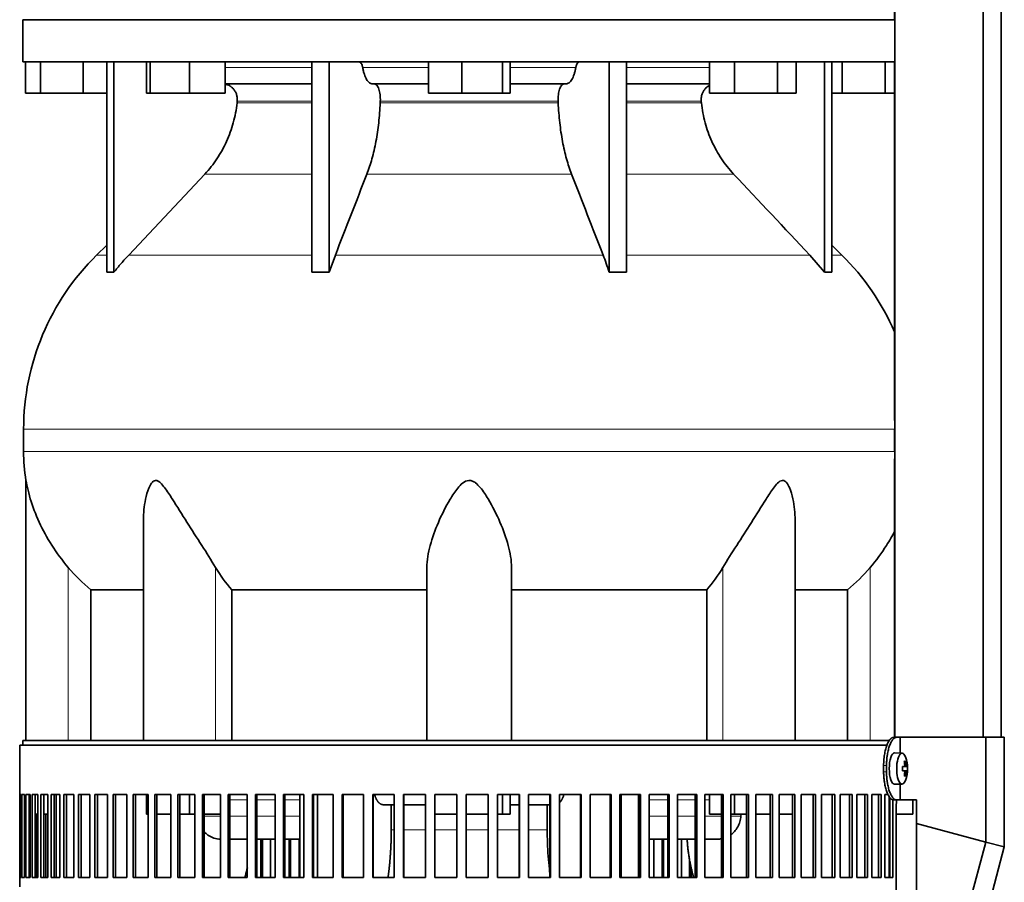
# Model space of a CAD drawing. Header units: millimetres. Extents: x 372 to 1264, y -1719 to 1600.
# Tile 19 of 26: x 887 to 1201, y 38 to 314. Entities that reach past the tile are written whole.
import ezdxf

# ---------------------------------------------------------------- set-up
doc = ezdxf.new("R2010")
doc.units = ezdxf.units.MM
for name, color, linetype in [('M5X8_UNI7687', 7, 'Continuous'), ('MID_454-3', 7, 'Continuous'), ('VSI344-454_FILTR', 7, 'Continuous'), ('VSI344-454_SUPPO', 7, 'Continuous'), ('VSI344-454_TERMI', 7, 'Continuous'), ('VSI454_DIFFUSORE', 7, 'Continuous')]:
    doc.layers.add(name, color=color, linetype=linetype)

# ---------------------------------------------------------------- blocks, each defined once
blk = doc.blocks.new('SE3')
at = {"layer": 'M5X8_UNI7687', "color": 7, "linetype": 'Continuous', "lineweight": 35}
for p, q in [((1168.45, 79.57), (1166.1, 79.64)), ((1169.6, 76.97), (1169.19, 76.66)), ((1169.97, 75.35), (1168.57, 75.22)), ((1168.57, 75.29), (1169.15, 75.35)), ((1170.17, 75.33), (1168.57, 75.21)), ((1170.17, 73.94), (1168.57, 74.06)), ((1168.57, 74.05), (1169.97, 73.93)), ((1169.15, 73.92), (1168.57, 73.98)), ((1169.6, 72.3), (1169.19, 72.61)), ((1166.1, 69.64), (1168.45, 69.71))]:
    blk.add_line(p, q, dxfattribs=at)
at = {"layer": 'M5X8_UNI7687', "color": 4, "linetype": 'Continuous', "lineweight": 9}
for p, q in [((1169.31, 75.8), (1169.8, 75.84)), ((1168.57, 75.29), (1169.14, 75.35)), ((1169.14, 73.93), (1168.57, 73.98)), ((1169.8, 73.43), (1169.31, 73.47))]:
    blk.add_line(p, q, dxfattribs=at)
at = {"layer": 'M5X8_UNI7687', "color": 7, "linetype": 'Continuous', "lineweight": 35}
for centre, radius, start, end in [((1160.25, 74.64), 10, 337.7946, 22.2054), ((1160.57, 74.64), 9.62, 355.8727, 4.1273)]:
    blk.add_arc(centre, radius, start, end, dxfattribs=at)
for centre, major_axis, ratio, start_param, end_param in [((1166.08, 74.64), (0, -5), 0.34202, 3.141593, 6.283185), ((1168.43, 74.64), (0, -4.93), 0.34202, 2.444185, 6.283185), ((1162.33, 71.57), (7.67, 5.19), 0.199978, 0.212267, 0.361959), ((1160.32, 74.64), (0, 10), 0.906308, 4.833518, 4.948078), ((1160.21, 74.64), (0, 10), 0.965926, 4.833518, 4.948078), ((1160.27, 74.48), (9.97, 0.82), 0.029809, 0.468971, 0.583531), ((1163.38, 74.64), (0, -9.26), 0.562348, 1.49595, 1.645642), ((1160.27, 74.79), (9.97, -0.82), 0.029809, -0.583531, -0.468971), ((1160.32, 74.64), (0, -10), 0.906308, 1.335108, 1.449667), ((1162.33, 77.7), (7.67, -5.19), 0.199978, -0.361959, -0.212267), ((1160.21, 74.64), (0, -10), 0.965926, 1.335108, 1.449667), ((1160.27, 74.48), (9.97, 0.82), 0.029809, 0.112154, 0.226713), ((1160.27, 74.79), (9.97, -0.82), 0.029809, -0.226713, -0.112154), ((1166.08, 74.64), (0, -5), 0.34202, 0, 0.010116), ((1168.43, 74.64), (0, -4.93), 0.34202, 0, 0.697408)]:
    blk.add_ellipse(centre, major_axis=major_axis, ratio=ratio, start_param=start_param, end_param=end_param, dxfattribs=at)
for points in [[(1169.14, 75.35), (1169.15, 75.35), (1169.17, 75.35), (1169.19, 75.36), (1169.21, 75.37), (1169.23, 75.38), (1169.24, 75.4), (1169.26, 75.43), (1169.27, 75.46), (1169.29, 75.49), (1169.3, 75.53), (1169.31, 75.57), (1169.31, 75.61), (1169.32, 75.65), (1169.32, 75.7), (1169.32, 75.74), (1169.32, 75.79), (1169.32, 75.83), (1169.31, 75.84)], [(1169.8, 75.84), (1169.8, 75.83), (1169.81, 75.79), (1169.81, 75.74), (1169.82, 75.7), (1169.83, 75.65), (1169.84, 75.61), (1169.85, 75.57), (1169.86, 75.53), (1169.87, 75.49), (1169.89, 75.46), (1169.9, 75.43), (1169.91, 75.4), (1169.92, 75.38), (1169.93, 75.37), (1169.95, 75.36), (1169.96, 75.35), (1169.97, 75.35), (1169.97, 75.35)], [(1169.31, 73.43), (1169.32, 73.44), (1169.32, 73.48), (1169.32, 73.53), (1169.32, 73.57), (1169.32, 73.62), (1169.31, 73.66), (1169.31, 73.7), (1169.3, 73.74), (1169.29, 73.78), (1169.27, 73.81), (1169.26, 73.84), (1169.24, 73.87), (1169.23, 73.89), (1169.21, 73.9), (1169.19, 73.91), (1169.17, 73.92), (1169.15, 73.93), (1169.14, 73.93)], [(1169.97, 73.93), (1169.97, 73.93), (1169.96, 73.92), (1169.95, 73.91), (1169.93, 73.9), (1169.92, 73.89), (1169.91, 73.87), (1169.9, 73.84), (1169.89, 73.81), (1169.87, 73.78), (1169.86, 73.74), (1169.85, 73.7), (1169.84, 73.66), (1169.83, 73.62), (1169.82, 73.57), (1169.81, 73.53), (1169.81, 73.48), (1169.8, 73.44), (1169.8, 73.43)]]:
    blk.add_open_spline(points, degree=3, dxfattribs=at)
at = {"layer": 'MID_454-3', "color": 7, "linetype": 'Continuous', "lineweight": 35}
for p, q in [((1166.16, 806.64), (1166.16, 84.64)), ((1194.3, 84.64), (1194.3, 806.64)), ((1200.09, 84.64), (1200.09, 806.64)), ((1166.09, 403.51), (1166.09, 313.64)), ((1166.09, 300.14), (1166.09, 185.69)), ((1166.09, 173.51), (1166.09, 84.64))]:
    blk.add_line(p, q, dxfattribs=at)
at = {"layer": 'VSI344-454_FILTR', "color": 7, "linetype": 'Continuous', "lineweight": 35}
for p, q in [((886.79, 82.14), (1163.76, 82.14)), ((886.79, 82.14), (886.79, 66.39)), ((886.8, 66.39), (886.79, 66.39)), ((886.8, 39.89), (886.8, 66.39)), ((886.85, 39.89), (886.85, 66.39)), ((886.85, 66.39), (887.22, 66.39)), ((887.22, 39.89), (887.22, 66.39)), ((887.48, 39.89), (887.48, 66.39)), ((887.48, 66.39), (888.33, 66.39)), ((888.33, 39.89), (888.33, 66.39)), ((888.8, 39.89), (888.8, 66.39)), ((888.8, 66.39), (890.14, 66.39)), ((889.78, 39.89), (889.78, 66.39)), ((890.14, 39.89), (890.14, 66.39)), ((890.81, 39.89), (890.81, 66.39)), ((890.81, 66.39), (892.63, 66.39)), ((891.78, 39.89), (891.78, 66.39)), ((892.63, 39.89), (892.63, 66.39)), ((893.51, 39.89), (893.51, 66.39)), ((893.51, 66.39), (895.8, 66.39)), ((894.45, 39.89), (894.45, 66.39)), ((895.8, 39.89), (895.8, 66.39)), ((896.87, 39.89), (896.87, 66.39)), ((896.87, 66.39), (899.61, 66.39)), ((897.79, 39.89), (897.79, 66.39)), ((899.61, 39.89), (899.61, 66.39)), ((900.88, 39.89), (900.88, 66.39)), ((900.88, 66.39), (904.07, 66.39)), ((901.77, 39.89), (901.77, 66.39)), ((904.07, 39.89), (904.07, 66.39)), ((905.52, 39.89), (905.52, 66.39)), ((905.52, 66.39), (909.14, 66.39)), ((906.37, 39.89), (906.37, 66.39)), ((909.14, 39.89), (909.14, 66.39)), ((910.76, 39.89), (910.76, 66.39)), ((910.76, 66.39), (914.8, 66.39)), ((911.58, 39.89), (911.58, 66.39)), ((914.8, 39.89), (914.8, 66.39)), ((916.59, 39.89), (916.59, 66.39)), ((916.59, 66.39), (921.02, 66.39)), ((917.37, 39.89), (917.37, 66.39)), ((921.02, 39.89), (921.02, 66.39)), ((922.98, 39.89), (922.98, 66.39)), ((922.98, 66.39), (927.77, 66.39)), ((923.71, 39.89), (923.71, 66.39)), ((927.77, 39.89), (927.77, 66.39)), ((929.88, 66.39), (935.03, 66.39)), ((929.88, 39.89), (929.88, 66.39)), ((930.57, 39.89), (930.57, 66.39)), ((935.03, 39.89), (935.03, 66.39)), ((937.28, 66.39), (942.75, 66.39)), ((937.28, 39.89), (937.28, 66.39)), ((937.91, 39.89), (937.91, 66.39)), ((942.75, 39.89), (942.75, 66.39)), ((945.13, 66.39), (950.89, 66.39)), ((945.13, 39.89), (945.13, 66.39)), ((945.7, 39.89), (945.7, 66.39)), ((950.89, 39.89), (950.89, 66.39)), ((953.39, 66.39), (959.42, 66.39)), ((953.39, 39.89), (953.39, 66.39)), ((953.91, 39.89), (953.91, 66.39)), ((959.42, 39.89), (959.42, 66.39)), ((962.03, 66.39), (968.3, 66.39)), ((962.03, 39.89), (962.03, 66.39)), ((962.49, 39.89), (962.49, 66.39)), ((968.3, 39.89), (968.3, 66.39)), ((971, 66.39), (977.48, 66.39)), ((971, 39.89), (971, 66.39)), ((971.39, 39.89), (971.39, 66.39)), ((977.48, 39.89), (977.48, 66.39)), ((980.26, 66.39), (986.91, 66.39)), ((980.26, 39.89), (980.26, 66.39)), ((980.59, 39.89), (980.59, 66.39)), ((986.91, 39.89), (986.91, 66.39)), ((989.77, 66.39), (996.56, 66.39)), ((989.77, 39.89), (989.77, 66.39)), ((990.03, 39.89), (990.03, 66.39)), ((996.56, 39.89), (996.56, 66.39)), ((999.47, 66.39), (1006.37, 66.39)), ((999.47, 39.89), (999.47, 66.39)), ((999.66, 39.89), (999.66, 66.39)), ((1006.37, 39.89), (1006.37, 66.39)), ((1009.32, 66.39), (1016.3, 66.39)), ((1009.32, 39.89), (1009.32, 66.39)), ((1009.44, 39.89), (1009.44, 66.39)), ((1016.3, 39.89), (1016.3, 66.39)), ((1019.27, 66.39), (1026.3, 66.39)), ((1019.27, 39.89), (1019.27, 66.39)), ((1019.32, 39.89), (1019.32, 66.39)), ((1026.3, 39.89), (1026.3, 66.39)), ((1029.28, 66.39), (1036.31, 66.39)), ((1029.28, 39.89), (1029.28, 66.39)), ((1036.3, 39.89), (1036.3, 66.39)), ((1036.31, 39.89), (1036.31, 66.39)), ((1039.29, 66.39), (1046.3, 66.39)), ((1039.29, 39.89), (1039.29, 66.39)), ((1046.21, 39.89), (1046.21, 66.39)), ((1046.3, 39.89), (1046.3, 66.39)), ((1049.26, 66.39), (1056.21, 66.39)), ((1049.26, 39.89), (1049.26, 66.39)), ((1056.05, 39.89), (1056.05, 66.39)), ((1056.21, 39.89), (1056.21, 66.39)), ((1059.14, 66.39), (1065.99, 66.39)), ((1059.14, 39.89), (1059.14, 66.39)), ((1065.77, 39.89), (1065.77, 66.39)), ((1065.99, 39.89), (1065.99, 66.39)), ((1068.87, 66.39), (1075.6, 66.39)), ((1068.87, 39.89), (1068.87, 66.39)), ((1075.31, 39.89), (1075.31, 66.39)), ((1075.6, 39.89), (1075.6, 66.39)), ((1078.42, 66.39), (1084.99, 66.39)), ((1078.42, 39.89), (1078.42, 66.39)), ((1084.63, 39.89), (1084.63, 66.39)), ((1084.99, 39.89), (1084.99, 66.39)), ((1087.73, 66.39), (1094.11, 66.39)), ((1087.73, 39.89), (1087.73, 66.39)), ((1093.69, 39.89), (1093.69, 66.39)), ((1094.11, 39.89), (1094.11, 66.39)), ((1096.77, 66.39), (1102.92, 66.39)), ((1096.77, 39.89), (1096.77, 66.39)), ((1102.43, 39.89), (1102.43, 66.39)), ((1102.92, 39.89), (1102.92, 66.39)), ((1105.48, 66.39), (1111.38, 66.39)), ((1105.48, 39.89), (1105.48, 66.39)), ((1110.83, 39.89), (1110.83, 66.39)), ((1111.38, 39.89), (1111.38, 66.39)), ((1113.82, 66.39), (1119.44, 66.39)), ((1113.82, 39.89), (1113.82, 66.39)), ((1118.83, 39.89), (1118.83, 66.39)), ((1119.44, 39.89), (1119.44, 66.39)), ((1121.75, 66.39), (1127.06, 66.39)), ((1121.75, 39.89), (1121.75, 66.39)), ((1126.41, 39.89), (1126.41, 66.39)), ((1127.06, 39.89), (1127.06, 66.39)), ((1129.25, 66.39), (1134.22, 66.39)), ((1129.25, 39.89), (1129.25, 66.39)), ((1133.51, 39.89), (1133.51, 66.39)), ((1134.22, 39.89), (1134.22, 66.39)), ((1136.25, 66.39), (1140.87, 66.39)), ((1136.25, 39.89), (1136.25, 66.39)), ((1140.11, 39.89), (1140.11, 66.39)), ((1140.87, 39.89), (1140.87, 66.39)), ((1142.75, 66.39), (1146.98, 66.39)), ((1142.75, 39.89), (1142.75, 66.39)), ((1146.18, 39.89), (1146.18, 66.39)), ((1146.98, 39.89), (1146.98, 66.39)), ((1148.69, 66.39), (1152.52, 66.39)), ((1148.69, 39.89), (1148.69, 66.39)), ((1151.68, 39.89), (1151.68, 66.39)), ((1152.52, 39.89), (1152.52, 66.39)), ((1154.06, 66.39), (1157.47, 66.39)), ((1154.06, 39.89), (1154.06, 66.39)), ((1156.59, 39.89), (1156.59, 66.39)), ((1157.47, 39.89), (1157.47, 66.39)), ((1158.82, 66.39), (1161.8, 66.39)), ((1158.82, 39.89), (1158.82, 66.39)), ((1160.89, 39.89), (1160.89, 66.39)), ((1161.8, 39.89), (1161.8, 66.39)), ((1162.96, 66.39), (1164.01, 66.39)), ((1162.96, 39.89), (1162.96, 66.39)), ((1164.55, 39.89), (1164.55, 65.45)), ((1165.48, 39.89), (1165.48, 64.69)), ((890.14, 39.89), (890.14, 60.14)), ((892.28, 39.89), (892.28, 60.14)), ((895.09, 39.89), (895.09, 60.14)), ((1166.58, -208.86), (1166.58, 62.14)), ((963.82, 39.89), (963.82, 52.14)), ((964.31, 39.89), (964.31, 52.14)), ((966.9, 39.89), (966.9, 52.14)), ((972.85, 39.89), (972.85, 52.14)), ((973.28, 39.89), (973.28, 52.14)), ((975.96, 39.89), (975.96, 52.14)), ((1089.19, 39.89), (1089.19, 52.14)), ((1091.83, 39.89), (1091.83, 52.14)), ((1092.29, 39.89), (1092.29, 52.14)), ((1098.1, 39.89), (1098.1, 52.14)), ((1100.65, 39.89), (1100.65, 45.91)), ((1101.16, 39.89), (1101.16, 43.15)), ((886.8, 39.89), (886.79, 39.89)), ((886.79, 39.89), (886.79, 36.89)), ((886.85, 39.89), (887.22, 39.89)), ((887.48, 39.89), (888.33, 39.89)), ((888.8, 39.89), (890.14, 39.89)), ((890.81, 39.89), (892.63, 39.89)), ((893.51, 39.89), (895.8, 39.89)), ((896.87, 39.89), (899.61, 39.89)), ((900.88, 39.89), (904.07, 39.89)), ((905.52, 39.89), (909.14, 39.89)), ((910.76, 39.89), (914.8, 39.89)), ((916.59, 39.89), (921.02, 39.89)), ((922.98, 39.89), (927.77, 39.89)), ((929.88, 39.89), (935.03, 39.89)), ((937.28, 39.89), (942.75, 39.89)), ((945.13, 39.89), (950.89, 39.89)), ((953.39, 39.89), (959.42, 39.89)), ((962.03, 39.89), (968.3, 39.89)), ((971, 39.89), (977.48, 39.89)), ((980.26, 39.89), (986.91, 39.89)), ((989.77, 39.89), (996.56, 39.89)), ((999.47, 39.89), (1006.37, 39.89)), ((1009.32, 39.89), (1016.3, 39.89)), ((1019.27, 39.89), (1026.3, 39.89)), ((1029.28, 39.89), (1036.31, 39.89)), ((1039.29, 39.89), (1046.3, 39.89)), ((1049.26, 39.89), (1056.21, 39.89)), ((1059.14, 39.89), (1065.99, 39.89)), ((1068.87, 39.89), (1075.6, 39.89)), ((1078.42, 39.89), (1084.99, 39.89)), ((1087.73, 39.89), (1094.11, 39.89)), ((1096.77, 39.89), (1102.92, 39.89)), ((1105.48, 39.89), (1111.38, 39.89)), ((1113.82, 39.89), (1119.44, 39.89)), ((1121.75, 39.89), (1127.06, 39.89)), ((1129.25, 39.89), (1134.22, 39.89)), ((1136.25, 39.89), (1140.87, 39.89)), ((1142.75, 39.89), (1146.98, 39.89)), ((1148.69, 39.89), (1152.52, 39.89)), ((1154.06, 39.89), (1157.47, 39.89)), ((1158.82, 39.89), (1161.8, 39.89)), ((1162.96, 39.89), (1165.48, 39.89))]:
    blk.add_line(p, q, dxfattribs=at)
blk.add_open_spline([(1166.58, 62.14), (1166.58, 62.21), (1166.58, 62.35), (1166.58, 62.57), (1166.59, 62.79), (1166.6, 63), (1166.61, 63.22), (1166.63, 63.43), (1166.65, 63.64), (1166.67, 63.84), (1166.71, 64.2), (1166.75, 64.48), (1166.79, 64.68)], degree=3, knots=[0, 0, 0, 0, 0.027983, 0.0557899, 0.0834734, 0.1110867, 0.1386835, 0.1663177, 0.1940428, 0.2219119, 0.2499772, 0.3401037, 0.3401037, 0.3401037, 0.3401037], dxfattribs=at)
at = {"layer": 'VSI344-454_SUPPO', "color": 7, "linetype": 'Continuous', "lineweight": 35}
for p, q in [((887.79, 82.14), (887.79, 83.64)), ((887.79, 83.64), (1164.56, 83.64)), ((898.45, 39.89), (898.45, 66.39)), ((927.23, 60.14), (927.23, 66.39)), ((940.99, 60.14), (940.99, 66.39)), ((976.22, 39.89), (976.22, 66.39)), ((981.82, 39.89), (981.82, 66.39)), ((1040.91, 60.14), (1040.91, 66.39)), ((1043.31, 60.14), (1043.31, 66.39)), ((1078.76, 39.89), (1078.76, 66.39)), ((1084.36, 39.89), (1084.36, 66.39)), ((1107, 60.14), (1107, 66.39)), ((1114.95, 60.14), (1114.95, 66.39)), ((1006.37, 63.14), (1002.71, 63.14)), ((1005.4, 55.14), (1005.4, 63.14)), ((1016.3, 63.14), (1009.44, 63.14)), ((1046.21, 63.14), (1043.31, 63.14)), ((1056.05, 63.14), (1049.26, 63.14)), ((1055.19, 55.14), (1055.19, 63.14)), ((1164.3, 39.89), (1164.3, 65.82)), ((1171.94, 60.14), (1171.94, 64.64)), ((889.78, 60.14), (890.14, 60.14)), ((891.78, 60.14), (892.63, 60.14)), ((894.45, 60.14), (895.8, 60.14)), ((927.23, 60.14), (927.77, 60.14)), ((930.57, 60.14), (935.03, 60.14)), ((937.91, 60.14), (940.99, 60.14)), ((940.99, 60.14), (942.75, 60.14)), ((945.7, 60.14), (950.89, 60.14)), ((1019.32, 60.14), (1026.3, 60.14)), ((1029.28, 60.14), (1036.3, 60.14)), ((1039.29, 60.14), (1040.91, 60.14)), ((1040.91, 60.14), (1043.31, 60.14)), ((1107, 60.14), (1110.83, 60.14)), ((1113.82, 60.14), (1114.95, 60.14)), ((1114.95, 60.14), (1118.83, 60.14)), ((1117.07, 60.14), (1117.02, 59.44)), ((1121.75, 60.14), (1126.41, 60.14)), ((1129.25, 60.14), (1133.51, 60.14)), ((1164.3, 60.14), (1164.55, 60.14)), ((1166.58, 60.14), (1171.94, 60.14)), ((953.91, 52.14), (959.42, 52.14)), ((962.49, 52.14), (968.3, 52.14)), ((971.39, 52.14), (976.22, 52.14)), ((1084.36, 52.14), (1084.63, 52.14)), ((1087.73, 52.14), (1093.69, 52.14)), ((1096.77, 52.14), (1102.43, 52.14)), ((1105.48, 52.14), (1109.65, 52.14))]:
    blk.add_line(p, q, dxfattribs=at)
at = {"layer": 'VSI344-454_SUPPO', "color": 4, "linetype": 'Continuous', "lineweight": 9}
for p, q in [((959.42, 64.66), (953.91, 64.66)), ((968.3, 64.66), (962.49, 64.66)), ((976.22, 64.66), (971.39, 64.66)), ((1084.63, 64.66), (1084.36, 64.66)), ((1093.69, 64.66), (1087.73, 64.66)), ((1102.43, 64.66), (1096.77, 64.66)), ((1107, 64.66), (1105.48, 64.66)), ((945.7, 59.44), (950.89, 59.44)), ((953.91, 59.44), (959.42, 59.44)), ((962.49, 59.44), (968.3, 59.44)), ((971.39, 59.44), (976.22, 59.44)), ((1084.36, 59.44), (1084.63, 59.44)), ((1087.73, 59.44), (1093.69, 59.44)), ((1096.77, 59.44), (1102.43, 59.44)), ((1105.48, 59.44), (1110.83, 59.44)), ((1113.82, 59.44), (1117.02, 59.44)), ((1005.4, 55.14), (1006.37, 55.14)), ((1009.44, 55.14), (1016.3, 55.14)), ((1019.32, 55.14), (1026.3, 55.14)), ((1029.28, 55.14), (1036.3, 55.14)), ((1039.29, 55.14), (1046.21, 55.14)), ((1049.26, 55.14), (1055.19, 55.14))]:
    blk.add_line(p, q, dxfattribs=at)
at = {"layer": 'VSI344-454_SUPPO', "color": 7, "linetype": 'Continuous', "lineweight": 35}
for points, degree, knots in [([(1000.06, 66.38), (1000.06, 66.37), (1000.09, 66.29), (1000.14, 66.13), (1000.22, 65.9), (1000.31, 65.67), (1000.4, 65.46), (1000.5, 65.22), (1000.62, 64.97), (1000.77, 64.7), (1000.92, 64.44), (1001.08, 64.2), (1001.26, 63.97), (1001.44, 63.77), (1001.63, 63.59), (1001.83, 63.43), (1002.04, 63.3), (1002.26, 63.21), (1002.48, 63.15), (1002.64, 63.14), (1002.71, 63.14)], 3, [0.3484291, 0.3484291, 0.3484291, 0.3484291, 0.3502935, 0.3759894, 0.4017757, 0.4276525, 0.4536199, 0.4796779, 0.5164483, 0.5544168, 0.5935835, 0.6339485, 0.6755117, 0.7182732, 0.7622329, 0.8073906, 0.8537464, 0.9013, 0.9500512, 1, 1, 1, 1]), ([(1059.14, 63.76), (1059.14, 63.77), (1059.18, 63.8), (1059.24, 63.87), (1059.33, 63.98), (1059.42, 64.09), (1059.5, 64.2), (1059.59, 64.32), (1059.67, 64.45), (1059.74, 64.57), (1059.82, 64.7), (1059.89, 64.84), (1059.96, 64.97), (1060.03, 65.11), (1060.13, 65.33), (1060.27, 65.65), (1060.4, 66.01), (1060.48, 66.23), (1060.5, 66.31)], 3, [0.278994, 0.278994, 0.278994, 0.278994, 0.281711, 0.30324, 0.3244693, 0.3453991, 0.3660293, 0.3863599, 0.4063909, 0.4261223, 0.4455542, 0.4646864, 0.4835192, 0.5020524, 0.5202861, 0.5697227, 0.6188322, 0.6436574, 0.6436574, 0.6436574, 0.6436574]), ([(1113.83, 53.53), (1114.23, 53.83), (1115.05, 54.58), (1116.05, 55.99), (1116.77, 57.67), (1116.93, 58.86), (1117.02, 59.44)], 3, [0.6618207, 0.6618207, 0.6618207, 0.6618207, 0.7370741, 0.8280903, 0.9157328, 1, 1, 1, 1]), ([(945.64, 54.55), (945.65, 54.55), (945.86, 54.31), (946.31, 53.87), (947.06, 53.29), (947.89, 52.82), (949.14, 52.31), (950.18, 52.14), (950.89, 52.14)], 3, [0.2627974, 0.2627974, 0.2627974, 0.2627974, 0.2631364, 0.3099596, 0.3576304, 0.4061488, 0.4555148, 0.5652048, 0.5652048, 0.5652048, 0.5652048]), ([(1004.37, 39.85), (1004.56, 41.18), (1004.71, 42.54), (1005.05, 45.6), (1005.23, 48.77), (1005.4, 51.94), (1005.4, 55.14)], 2, [0.6946638, 0.6946638, 0.6946638, 0.75, 0.75, 0.875, 0.875, 1, 1, 1]), ([(1056.04, 41.13), (1055.98, 41.6), (1055.76, 43.45), (1055.47, 46.71), (1055.23, 50.93), (1055.2, 53.74), (1055.19, 55.14)], 3, [0.7211557, 0.7211557, 0.7211557, 0.7211557, 0.7499879, 0.8349442, 0.9182801, 1, 1, 1, 1]), ([(1099.86, 52.13), (1100.16, 46.41), (1101.66, 40.87), (1101.79, 40.37), (1101.94, 39.87)], 2, [0.0519192, 0.0519192, 0.0519192, 0.25, 0.25, 0.2681048, 0.2681048, 0.2681048]), ([(959.49, 43.14), (959.49, 43.12), (959.29, 42.25), (959.02, 41.16), (958.72, 40.11), (958.66, 39.88)], 3, [0.20939159, 0.20939159, 0.20939159, 0.20939159, 0.21029258, 0.25575259, 0.26772218, 0.26772218, 0.26772218, 0.26772218])]:
    blk.add_open_spline(points, degree=degree, knots=knots, dxfattribs=at)
blk.add_open_spline([(1109.53, 52.14), (1109.97, 52.13), (1110.41, 52.17), (1110.85, 52.24)], degree=3, dxfattribs=at)
at = {"layer": 'VSI344-454_TERMI', "color": 7, "linetype": 'Continuous', "lineweight": 35}
for p, q in [((1165.81, 84.64), (1166.73, 84.64)), ((1166.73, 84.64), (1167.9, 84.64)), ((1167.9, 84.64), (1195.17, 84.64)), ((1167.9, 79.58), (1167.9, 84.64)), ((1195.17, 84.64), (1201.1, 84.64)), ((1195.17, 51.22), (1195.17, 84.64)), ((1201.1, 49.64), (1201.1, 84.64)), ((1162.58, 75.64), (1162.58, 73.64)), ((1163.5, 75.64), (1163.5, 73.64)), ((1167.9, 64.64), (1167.9, 69.69)), ((1166.73, 64.64), (1165.81, 64.64)), ((1166.73, 64.64), (1167.9, 64.64)), ((1167.9, 64.64), (1173.08, 64.64)), ((1173.08, 57.14), (1173.08, 64.64)), ((1173.08, 57.14), (1195.17, 51.22)), ((1173.08, -26.9), (1173.08, 57.14)), ((1195.17, 51.22), (1174.16, -27.19)), ((1195.17, 51.22), (1201.1, 49.64)), ((1201.1, 49.64), (1180.09, -28.77))]:
    blk.add_line(p, q, dxfattribs=at)
at = {"layer": 'VSI344-454_TERMI', "color": 4, "linetype": 'Continuous', "lineweight": 9}
for p, q in [((1162.58, 75.64), (1163.5, 75.64)), ((1163.5, 73.64), (1162.58, 73.64))]:
    blk.add_line(p, q, dxfattribs=at)
at = {"layer": 'VSI344-454_TERMI', "color": 7, "linetype": 'Continuous', "lineweight": 35}
for points, knots in [([(1162.58, 75.64), (1162.58, 75.73), (1162.58, 75.93), (1162.59, 76.23), (1162.59, 76.52), (1162.61, 76.82), (1162.62, 77.11), (1162.65, 77.4), (1162.67, 77.68), (1162.7, 77.97), (1162.73, 78.25), (1162.76, 78.53), (1162.8, 78.82), (1162.87, 79.27), (1162.98, 79.9), (1163.16, 80.65), (1163.36, 81.37), (1163.58, 82.03), (1163.82, 82.62), (1164.08, 83.15), (1164.36, 83.6), (1164.61, 83.93), (1164.83, 84.17), (1165.03, 84.34), (1165.22, 84.47), (1165.42, 84.57), (1165.61, 84.62), (1165.74, 84.63), (1165.81, 84.64)], [0, 0, 0, 0, 0.021051, 0.042002, 0.062876, 0.083693, 0.104478, 0.125254, 0.146042, 0.166866, 0.187748, 0.208712, 0.229779, 0.250971, 0.313214, 0.375619, 0.438632, 0.501394, 0.564154, 0.627126, 0.689277, 0.751393, 0.793158, 0.834556, 0.875762, 0.916954, 0.958308, 1, 1, 1, 1]), ([(1166.73, 84.64), (1166.7, 84.63), (1166.63, 84.63), (1166.53, 84.62), (1166.44, 84.59), (1166.34, 84.56), (1166.24, 84.52), (1166.14, 84.47), (1166.05, 84.41), (1165.95, 84.34), (1165.85, 84.26), (1165.76, 84.17), (1165.66, 84.07), (1165.5, 83.89), (1165.28, 83.6), (1165.01, 83.15), (1164.75, 82.62), (1164.5, 82.03), (1164.28, 81.37), (1164.08, 80.65), (1163.91, 79.9), (1163.78, 79.18), (1163.68, 78.54), (1163.62, 77.97), (1163.57, 77.4), (1163.53, 76.82), (1163.5, 76.23), (1163.5, 75.83), (1163.5, 75.64)], [0, 0, 0, 0, 0.020905, 0.041705, 0.062421, 0.083075, 0.103688, 0.124284, 0.144884, 0.165511, 0.186186, 0.206932, 0.227771, 0.248723, 0.310801, 0.372931, 0.435895, 0.498659, 0.561404, 0.62443, 0.686816, 0.749074, 0.79132, 0.833156, 0.874759, 0.916313, 0.958, 1, 1, 1, 1]), ([(1165.81, 64.64), (1165.77, 64.64), (1165.71, 64.64), (1165.61, 64.65), (1165.51, 64.68), (1165.42, 64.71), (1165.32, 64.75), (1165.22, 64.8), (1165.12, 64.86), (1165.03, 64.93), (1164.93, 65.01), (1164.83, 65.1), (1164.74, 65.2), (1164.58, 65.38), (1164.36, 65.67), (1164.08, 66.12), (1163.82, 66.65), (1163.58, 67.25), (1163.36, 67.9), (1163.16, 68.62), (1162.98, 69.37), (1162.86, 70.09), (1162.76, 70.73), (1162.7, 71.3), (1162.64, 71.87), (1162.61, 72.45), (1162.58, 73.04), (1162.58, 73.44), (1162.58, 73.64)], [0, 0, 0, 0, 0.0209, 0.041695, 0.062405, 0.083053, 0.103661, 0.12425, 0.144843, 0.165462, 0.18613, 0.206867, 0.227697, 0.24864, 0.310747, 0.372907, 0.43587, 0.498639, 0.561388, 0.624414, 0.686801, 0.749062, 0.791311, 0.833148, 0.874754, 0.91631, 0.957998, 1, 1, 1, 1]), ([(1163.5, 73.64), (1163.5, 73.54), (1163.5, 73.34), (1163.51, 73.04), (1163.52, 72.75), (1163.53, 72.46), (1163.55, 72.16), (1163.57, 71.88), (1163.59, 71.59), (1163.62, 71.3), (1163.65, 71.02), (1163.69, 70.74), (1163.72, 70.46), (1163.79, 70), (1163.91, 69.38), (1164.08, 68.62), (1164.28, 67.9), (1164.5, 67.25), (1164.75, 66.65), (1165.01, 66.12), (1165.28, 65.67), (1165.53, 65.34), (1165.76, 65.1), (1165.95, 64.93), (1166.14, 64.8), (1166.34, 64.7), (1166.54, 64.65), (1166.67, 64.64), (1166.73, 64.64)], [0, 0, 0, 0, 0.021051, 0.042001, 0.062873, 0.08369, 0.104474, 0.125249, 0.146036, 0.166859, 0.18774, 0.208703, 0.229768, 0.250959, 0.313199, 0.375603, 0.438616, 0.501374, 0.564129, 0.627102, 0.689223, 0.75131, 0.793093, 0.834507, 0.875728, 0.916932, 0.958298, 1, 1, 1, 1])]:
    blk.add_open_spline(points, degree=3, knots=knots, dxfattribs=at)
at = {"layer": 'VSI454_DIFFUSORE', "color": 7, "linetype": 'Continuous', "lineweight": 35}
for p, q in [((1166.15, 313.64), (887.79, 313.64)), ((887.79, 313.64), (887.79, 300.14)), ((1166.15, 313.64), (1166.15, 300.14)), ((1166.15, 300.14), (887.79, 300.14)), ((888.65, 290.14), (888.65, 300.14)), ((893.39, 290.14), (893.39, 300.14)), ((907.03, 290.14), (907.03, 300.14)), ((914.58, 233.02), (914.58, 300.14)), ((916.88, 233.02), (916.88, 300.14)), ((927.23, 290.14), (927.23, 300.14)), ((928.43, 290.14), (928.43, 300.14)), ((940.99, 290.14), (940.99, 300.14)), ((952.34, 290.14), (952.34, 300.14)), ((980.07, 233.02), (980.07, 300.14)), ((985.61, 233.02), (985.61, 300.14)), ((1017.27, 290.14), (1017.27, 300.14)), ((1027.89, 290.14), (1027.89, 300.14)), ((1040.91, 290.14), (1040.91, 300.14)), ((1043.31, 290.14), (1043.31, 300.14)), ((1074.97, 233.02), (1074.97, 300.14)), ((1080.52, 233.02), (1080.52, 300.14)), ((1107, 290.14), (1107, 300.14)), ((1114.95, 290.14), (1114.95, 300.14)), ((1128.75, 290.14), (1128.75, 300.14)), ((1134.61, 290.14), (1134.61, 300.14)), ((1143.71, 233.02), (1143.71, 300.14)), ((1146, 233.02), (1146, 300.14)), ((1149.39, 290.14), (1149.39, 300.14)), ((1163.03, 290.14), (1163.03, 300.14)), ((980.07, 293.14), (952.34, 293.14)), ((1017.27, 293.14), (999.41, 293.14)), ((1061.18, 293.14), (1043.31, 293.14)), ((1107, 293.14), (1080.52, 293.14)), ((893.39, 290.14), (888.65, 290.14)), ((907.03, 290.14), (893.39, 290.14)), ((914.58, 290.14), (907.03, 290.14)), ((928.43, 290.14), (927.23, 290.14)), ((940.99, 290.14), (928.43, 290.14)), ((952.34, 290.14), (940.99, 290.14)), ((1027.89, 290.14), (1017.27, 290.14)), ((1040.91, 290.14), (1027.89, 290.14)), ((1043.31, 290.14), (1040.91, 290.14)), ((1114.95, 290.14), (1107, 290.14)), ((1128.75, 290.14), (1114.95, 290.14)), ((1134.61, 290.14), (1128.75, 290.14)), ((1149.39, 290.14), (1146, 290.14)), ((1163.03, 290.14), (1149.39, 290.14)), ((1166.09, 290.14), (1163.03, 290.14)), ((945.9, 264.38), (921.6, 238.54)), ((914.58, 241.71), (911.36, 238.54)), ((1149.22, 238.54), (1146, 241.71)), ((985.61, 233.02), (987.57, 238.54)), ((1138.99, 238.54), (1143.71, 233.02)), ((888.04, 182.92), (888.04, 175.88)), ((1166.1, 182.92), (1166.1, 175.88)), ((888.79, 166.61), (888.79, 83.64)), ((926.28, 153.91), (926.28, 83.64)), ((1134.3, 83.64), (1134.3, 153.93)), ((1016.79, 83.64), (1016.79, 138.85)), ((1043.79, 83.64), (1043.79, 138.85)), ((909.55, 131.7), (926.28, 131.7)), ((909.55, 83.64), (909.55, 131.7)), ((954.46, 131.7), (1016.79, 131.7)), ((954.46, 83.64), (954.46, 131.7)), ((1043.79, 131.7), (1106.13, 131.7)), ((1106.13, 131.7), (1106.13, 83.64)), ((1134.3, 131.7), (1151.04, 131.7)), ((1151.04, 131.7), (1151.04, 83.64))]:
    blk.add_line(p, q, dxfattribs=at)
at = {"layer": 'VSI454_DIFFUSORE', "color": 4, "linetype": 'Continuous', "lineweight": 9}
for p, q in [((952.34, 298.36), (980.07, 298.36)), ((996.28, 298.36), (1017.27, 298.36)), ((1043.31, 298.36), (1064.31, 298.36)), ((1080.52, 298.36), (1107, 298.36)), ((956.18, 287.07), (980.07, 287.07)), ((980.07, 287.63), (956.24, 287.63)), ((1001.89, 287.07), (1058.7, 287.07)), ((1058.67, 287.63), (1001.91, 287.63)), ((1104.35, 287.63), (1080.52, 287.63)), ((1080.52, 287.07), (1104.41, 287.07)), ((945.9, 264.38), (980.07, 264.38)), ((997.63, 264.38), (1062.96, 264.38)), ((1080.52, 264.38), (1114.69, 264.38)), ((914.58, 238.54), (911.36, 238.54)), ((921.6, 238.54), (980.07, 238.54)), ((987.57, 238.54), (1073.02, 238.54)), ((1080.52, 238.54), (1138.99, 238.54)), ((1146, 238.54), (1149.22, 238.54)), ((888.04, 182.92), (1166.14, 182.92)), ((1166.14, 175.88), (888.04, 175.88)), ((902.29, 83.64), (902.29, 138.85)), ((949.33, 83.64), (949.33, 138.85)), ((1111.26, 83.64), (1111.26, 138.85)), ((1158.29, 83.64), (1158.29, 138.85))]:
    blk.add_line(p, q, dxfattribs=at)
at = {"layer": 'VSI454_DIFFUSORE', "color": 7, "linetype": 'Continuous', "lineweight": 35}
for centre, radius, start, end in [((966.02, 182.92), 77.98, 134.5, 180), ((1094.56, 182.92), 77.98, 23.4816, 45.5), ((945.46, 175.88), 57.42, 180, 189.2923)]:
    blk.add_arc(centre, radius, start, end, dxfattribs=at)
for points, knots in [([(995.22, 300.14), (995.27, 300.14), (995.33, 300.12), (995.44, 300.08), (995.49, 300.05), (995.65, 299.93), (995.75, 299.81), (995.94, 299.5), (996.03, 299.3), (996.14, 298.98), (996.17, 298.86), (996.23, 298.62), (996.26, 298.49), (996.28, 298.36)], [0, 0, 0, 0, 0.125, 0.125, 0.25, 0.25, 0.5, 0.5, 0.75, 0.75, 0.875, 0.875, 1, 1, 1, 1]), ([(1065.37, 300.14), (1065.31, 300.14), (1065.26, 300.12), (1065.15, 300.08), (1065.09, 300.05), (1064.94, 299.93), (1064.83, 299.81), (1064.64, 299.5), (1064.56, 299.3), (1064.45, 298.98), (1064.42, 298.86), (1064.36, 298.62), (1064.33, 298.49), (1064.31, 298.36)], [0, 0, 0, 0, 0.125, 0.125, 0.25, 0.25, 0.5, 0.5, 0.75, 0.75, 0.875, 0.875, 1, 1, 1, 1]), ([(999.41, 293.14), (999.08, 293.14), (998.76, 293.26), (998.29, 293.62), (998.13, 293.77), (997.83, 294.12), (997.69, 294.33), (997.27, 295.02), (997.03, 295.57), (996.7, 296.54), (996.6, 296.89), (996.43, 297.6), (996.35, 297.97), (996.28, 298.36)], [0, 0, 0, 0, 0.25, 0.25, 0.375, 0.375, 0.5, 0.5, 0.75, 0.75, 0.875, 0.875, 1, 1, 1, 1]), ([(1061.18, 293.14), (1061.51, 293.14), (1061.83, 293.26), (1062.3, 293.62), (1062.46, 293.77), (1062.75, 294.12), (1062.9, 294.33), (1063.31, 295.02), (1063.56, 295.57), (1063.88, 296.54), (1063.98, 296.89), (1064.16, 297.6), (1064.24, 297.97), (1064.31, 298.36)], [0, 0, 0, 0, 0.25, 0.25, 0.375, 0.375, 0.5, 0.5, 0.75, 0.75, 0.875, 0.875, 1, 1, 1, 1]), ([(956.24, 287.63), (956.27, 287.98), (956.27, 288.33), (956.2, 289.02), (956.13, 289.36), (955.93, 290.03), (955.8, 290.35), (955.47, 290.95), (955.28, 291.24), (954.96, 291.62), (954.84, 291.74), (954.6, 291.98), (954.48, 292.09), (954.09, 292.39), (953.81, 292.56), (953.37, 292.78), (953.21, 292.84), (952.91, 292.95), (952.75, 292.99), (952.51, 293.05), (952.43, 293.06), (952.35, 293.08)], [0, 0, 0, 0, 0.125, 0.125, 0.25, 0.25, 0.375, 0.375, 0.5, 0.5, 0.5625, 0.5625, 0.625, 0.625, 0.75, 0.75, 0.8125, 0.8125, 0.875, 0.875, 0.9073547, 0.9073547, 0.9073547, 0.9073547]), ([(1000.01, 293.14), (1000.08, 293.14), (1000.14, 293.13), (1000.28, 293.09), (1000.34, 293.06), (1000.54, 292.95), (1000.66, 292.85), (1000.91, 292.57), (1001.02, 292.39), (1001.24, 291.98), (1001.34, 291.74), (1001.52, 291.23), (1001.6, 290.95), (1001.73, 290.34), (1001.79, 290.03), (1001.87, 289.37), (1001.9, 289.02), (1001.93, 288.33), (1001.93, 287.98), (1001.91, 287.63)], [0, 0, 0, 0, 0.0625, 0.0625, 0.125, 0.125, 0.25, 0.25, 0.375, 0.375, 0.5, 0.5, 0.625, 0.625, 0.75, 0.75, 0.875, 0.875, 1, 1, 1, 1]), ([(1060.58, 293.14), (1060.51, 293.14), (1060.44, 293.13), (1060.31, 293.09), (1060.24, 293.06), (1060.05, 292.95), (1059.92, 292.85), (1059.68, 292.57), (1059.56, 292.39), (1059.35, 291.98), (1059.24, 291.74), (1059.07, 291.23), (1058.99, 290.95), (1058.85, 290.34), (1058.8, 290.03), (1058.72, 289.37), (1058.69, 289.02), (1058.66, 288.33), (1058.66, 287.98), (1058.67, 287.63)], [0, 0, 0, 0, 0.0625, 0.0625, 0.125, 0.125, 0.25, 0.25, 0.375, 0.375, 0.5, 0.5, 0.625, 0.625, 0.75, 0.75, 0.875, 0.875, 1, 1, 1, 1]), ([(1104.35, 287.63), (1104.32, 287.98), (1104.32, 288.33), (1104.39, 289.02), (1104.46, 289.36), (1104.66, 290.03), (1104.79, 290.35), (1105.12, 290.95), (1105.31, 291.24), (1105.63, 291.62), (1105.74, 291.74), (1105.98, 291.98), (1106.11, 292.09), (1106.47, 292.37), (1106.72, 292.53), (1106.98, 292.66)], [0, 0, 0, 0, 0.125, 0.125, 0.25, 0.25, 0.375, 0.375, 0.5, 0.5, 0.5625, 0.5625, 0.625, 0.625, 0.7365505, 0.7365505, 0.7365505, 0.7365505]), ([(945.9, 264.38), (947.33, 265.9), (948.62, 267.53), (950.93, 270.99), (951.95, 272.83), (953.71, 276.72), (954.43, 278.72), (955.55, 282.82), (955.95, 284.92), (956.18, 287.07)], [0, 0, 0, 0, 0.25, 0.25, 0.5, 0.5, 0.75, 0.75, 1, 1, 1, 1]), ([(1001.89, 287.07), (1001.79, 284.92), (1001.63, 282.82), (1001.28, 279.75), (1001.15, 278.74), (1000.85, 276.74), (1000.69, 275.75), (1000.14, 272.83), (999.72, 270.99), (999, 268.39), (998.74, 267.55), (998.21, 265.93), (997.93, 265.14), (997.63, 264.38)], [0, 0, 0, 0, 0.25, 0.25, 0.375, 0.375, 0.5, 0.5, 0.75, 0.75, 0.875, 0.875, 1, 1, 1, 1]), ([(1058.7, 287.07), (1058.79, 284.92), (1058.96, 282.82), (1059.31, 279.75), (1059.44, 278.74), (1059.73, 276.74), (1059.9, 275.75), (1060.45, 272.83), (1060.87, 270.99), (1061.59, 268.39), (1061.84, 267.55), (1062.38, 265.93), (1062.66, 265.14), (1062.96, 264.38)], [0, 0, 0, 0, 0.25, 0.25, 0.375, 0.375, 0.5, 0.5, 0.75, 0.75, 0.875, 0.875, 1, 1, 1, 1]), ([(1114.69, 264.38), (1113.26, 265.9), (1111.97, 267.53), (1109.66, 270.99), (1108.64, 272.83), (1106.87, 276.72), (1106.16, 278.72), (1105.04, 282.82), (1104.64, 284.92), (1104.41, 287.07)], [0, 0, 0, 0, 0.25, 0.25, 0.5, 0.5, 0.75, 0.75, 1, 1, 1, 1]), ([(921.6, 238.54), (920.77, 237.67), (919.97, 236.77), (918.39, 234.92), (917.62, 233.98), (916.88, 233.02)], [0, 0, 0, 0, 0.5, 0.5, 1, 1, 1, 1]), ([(1074.97, 233.02), (1074.67, 233.98), (1074.35, 234.92), (1073.7, 236.77), (1073.36, 237.67), (1073.02, 238.54)], [0, 0, 0, 0, 0.5, 0.5, 1, 1, 1, 1]), ([(902.29, 138.85), (900.36, 141.12), (898.62, 143.47), (895.51, 148.34), (894.15, 150.83), (891.87, 155.8), (890.93, 158.3), (889.82, 162), (889.51, 163.23), (889.13, 164.9), (889.02, 165.44), (888.89, 166.1), (888.85, 166.3), (888.81, 166.54), (888.79, 166.61), (888.79, 166.61)], [0, 0, 0, 0, 0.125, 0.125, 0.25, 0.25, 0.375, 0.375, 0.4375, 0.4375, 0.46875, 0.46875, 0.484375, 0.484375, 0.4979292, 0.4979292, 0.4979292, 0.4979292]), ([(949.33, 138.85), (947.96, 141.12), (946.46, 143.47), (943.34, 148.32), (941.73, 150.81), (938.6, 155.77), (937.06, 158.26), (934.7, 161.96), (933.91, 163.19), (932.65, 164.87), (932.21, 165.4), (931.49, 166.07), (931.24, 166.27), (930.71, 166.55), (930.44, 166.62), (929.65, 166.58), (929.21, 166.2), (928.52, 165.28), (928.26, 164.75), (927.55, 163.05), (927.22, 161.84), (926.5, 158.42), (926.28, 156.15), (926.28, 153.91)], [0, 0, 0, 0, 0.125, 0.125, 0.25, 0.25, 0.375, 0.375, 0.4375, 0.4375, 0.46875, 0.46875, 0.484375, 0.484375, 0.5, 0.5, 0.53125, 0.53125, 0.5625, 0.5625, 0.625, 0.625, 0.7380464, 0.7380464, 0.7380464, 0.7380464]), ([(1043.79, 138.85), (1043.79, 141.12), (1043.4, 143.47), (1042.09, 148.32), (1041.18, 150.81), (1039.03, 155.77), (1037.79, 158.26), (1035.56, 161.96), (1034.76, 163.19), (1033.36, 164.87), (1032.85, 165.4), (1031.96, 166.07), (1031.65, 166.27), (1030.95, 166.55), (1030.58, 166.62), (1029.46, 166.58), (1028.77, 166.2), (1027.61, 165.28), (1027.12, 164.75), (1025.73, 163.05), (1024.95, 161.84), (1022.76, 158.19), (1021.51, 155.67), (1019.37, 150.72), (1018.49, 148.29), (1017.2, 143.49), (1016.79, 141.11), (1016.79, 138.85)], [0, 0, 0, 0, 0.125, 0.125, 0.25, 0.25, 0.375, 0.375, 0.4375, 0.4375, 0.46875, 0.46875, 0.484375, 0.484375, 0.5, 0.5, 0.53125, 0.53125, 0.5625, 0.5625, 0.625, 0.625, 0.75, 0.75, 0.875, 0.875, 1, 1, 1, 1]), ([(1134.3, 153.92), (1134.3, 156.19), (1134.08, 158.47), (1133.34, 161.96), (1133, 163.19), (1132.27, 164.87), (1132, 165.4), (1131.46, 166.07), (1131.26, 166.27), (1130.8, 166.55), (1130.55, 166.62), (1129.76, 166.58), (1129.22, 166.2), (1128.27, 165.28), (1127.85, 164.75), (1126.59, 163.05), (1125.81, 161.84), (1123.48, 158.19), (1121.93, 155.67), (1118.79, 150.72), (1117.23, 148.29), (1114.14, 143.49), (1112.61, 141.11), (1111.26, 138.85)], [0.2605527, 0.2605527, 0.2605527, 0.2605527, 0.375, 0.375, 0.4375, 0.4375, 0.46875, 0.46875, 0.484375, 0.484375, 0.5, 0.5, 0.53125, 0.53125, 0.5625, 0.5625, 0.625, 0.625, 0.75, 0.75, 0.875, 0.875, 1, 1, 1, 1]), ([(1166.16, 150.44), (1165.35, 148.9), (1164.46, 147.37), (1161.96, 143.47), (1160.21, 141.1), (1158.29, 138.85)], [0.7963982, 0.7963982, 0.7963982, 0.7963982, 0.875, 0.875, 1, 1, 1, 1])]:
    blk.add_open_spline(points, degree=3, knots=knots, dxfattribs=at)
for points in [[(956.18, 287.07), (956.2, 287.26), (956.22, 287.45), (956.24, 287.63)], [(1001.91, 287.63), (1001.91, 287.45), (1001.9, 287.26), (1001.89, 287.07)], [(1058.67, 287.63), (1058.68, 287.45), (1058.69, 287.26), (1058.7, 287.07)], [(1104.41, 287.07), (1104.39, 287.26), (1104.37, 287.45), (1104.35, 287.63)], [(987.57, 238.54), (990.92, 247.16), (994.28, 255.77), (997.63, 264.38)], [(1073.02, 238.54), (1069.66, 247.16), (1066.31, 255.77), (1062.96, 264.38)], [(1114.69, 264.38), (1122.79, 255.77), (1130.89, 247.16), (1138.99, 238.54)], [(916.88, 233.02), (916.12, 233.07), (915.35, 233.07), (914.58, 233.02)], [(980.07, 233.02), (981.91, 233.07), (983.77, 233.07), (985.61, 233.02)], [(1080.52, 233.02), (1078.67, 233.07), (1076.82, 233.07), (1074.97, 233.02)], [(1143.71, 233.02), (1144.47, 233.07), (1145.24, 233.07), (1146, 233.02)], [(909.55, 131.7), (906.92, 133.86), (904.5, 136.25), (902.29, 138.85)], [(954.46, 131.7), (952.6, 133.86), (950.89, 136.25), (949.33, 138.85)], [(1111.26, 138.85), (1109.7, 136.25), (1107.99, 133.86), (1106.13, 131.7)], [(1158.29, 138.85), (1156.09, 136.25), (1153.67, 133.86), (1151.04, 131.7)]]:
    blk.add_open_spline(points, degree=3, dxfattribs=at)

msp = doc.modelspace()

# ---------------------------------------------------------------- block references
msp.add_blockref('SE3', (0, 0))

doc.saveas('drawing.dxf')
